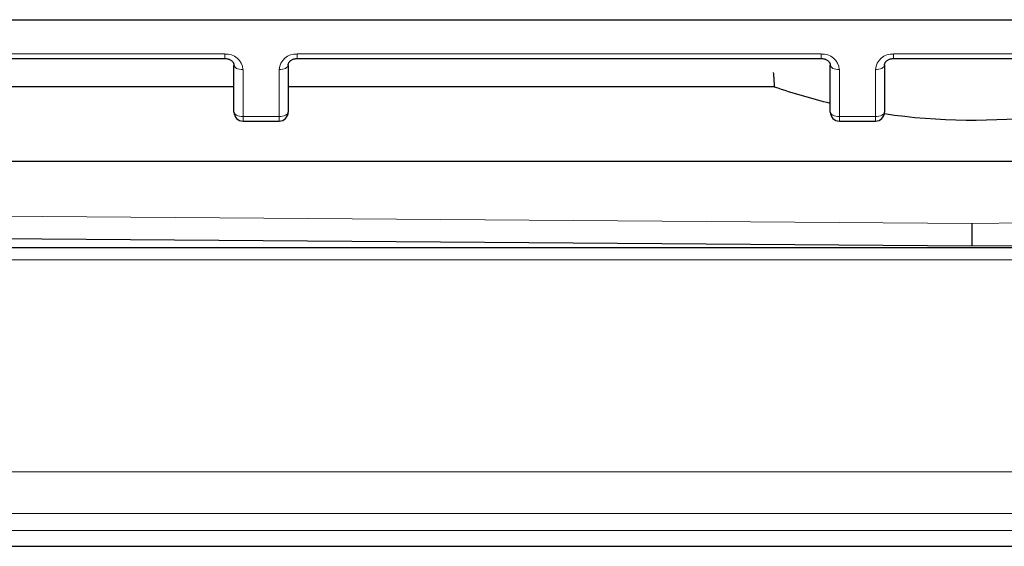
# Model space of a CAD drawing. Header units: millimetres. Extents: x 8 to 754, y 12 to 417.
# Tile 36 of 69: x 372 to 383, y 329 to 335. Entities that reach past the tile are written whole.
import ezdxf

# ---------------------------------------------------------------- set-up
doc = ezdxf.new("R2010")
doc.units = ezdxf.units.MM

msp = doc.modelspace()

# ---------------------------------------------------------------- linework, layer by layer
at = {"color": 7, "linetype": 'Continuous', "lineweight": 30}
for p, q in [((364.567, 334.83), (401.28, 334.83)), ((366.524, 334.401), (374.724, 334.401)), ((375.524, 334.401), (381.324, 334.401)), ((382.124, 334.401), (383.724, 334.401)), ((374.824, 333.808), (374.824, 334.328)), ((375.424, 334.328), (375.424, 333.808)), ((381.424, 333.808), (381.424, 334.328)), ((382.024, 334.328), (382.024, 333.808)), ((374.824, 334.088), (366.424, 334.088)), ((380.804, 334.088), (375.424, 334.088)), ((374.924, 333.708), (375.324, 333.708)), ((381.524, 333.708), (381.924, 333.708)), ((365.99, 333.264), (399.99, 333.264)), ((382.99, 332.576), (382.99, 332.326)), ((365.947, 332.455), (382.99, 332.326)), ((382.99, 332.326), (400.033, 332.455)), ((399.99, 332.305), (365.99, 332.305))]:
    msp.add_line(p, q, dxfattribs=at)
at = {"color": 252, "linetype": 'Continuous', "lineweight": 0}
for p, q in [((366.524, 334.451), (374.724, 334.451)), ((374.724, 334.451), (374.724, 334.401)), ((375.524, 334.451), (381.324, 334.451)), ((375.524, 334.401), (375.524, 334.451)), ((381.324, 334.401), (381.324, 334.451)), ((382.124, 334.451), (383.724, 334.451)), ((382.124, 334.401), (382.124, 334.451)), ((374.924, 334.278), (374.924, 333.758)), ((375.324, 333.758), (375.324, 334.278)), ((381.524, 334.278), (381.524, 333.758)), ((381.924, 333.758), (381.924, 334.278)), ((374.924, 333.758), (375.324, 333.758)), ((374.924, 333.708), (374.924, 333.758)), ((375.324, 333.708), (375.324, 333.758)), ((381.524, 333.758), (381.924, 333.758)), ((381.524, 333.708), (381.524, 333.758)), ((381.924, 333.708), (381.924, 333.758)), ((365.951, 332.705), (382.99, 332.576)), ((382.99, 332.576), (400.029, 332.705)), ((399.99, 332.172), (365.99, 332.172)), ((365.99, 329.825), (399.99, 329.825)), ((399.99, 329.367), (365.99, 329.367)), ((399.99, 329.176), (365.99, 329.176))]:
    msp.add_line(p, q, dxfattribs=at)
at = {"color": 252, "linetype": 'Continuous', "lineweight": 0, "flags": 128}
for points in [[(374.924, 334.278), (374.904, 334.279), (374.886, 334.281), (374.868, 334.286), (374.853, 334.292), (374.841, 334.3), (374.832, 334.308), (374.826, 334.318), (374.824, 334.328)], [(375.424, 334.328), (375.422, 334.318), (375.416, 334.308), (375.407, 334.3), (375.395, 334.292), (375.379, 334.286), (375.362, 334.281), (375.343, 334.279), (375.324, 334.278)], [(381.424, 334.328), (381.426, 334.318), (381.432, 334.308), (381.441, 334.3), (381.453, 334.292), (381.468, 334.286), (381.486, 334.281), (381.504, 334.279), (381.524, 334.278)], [(382.024, 334.328), (382.022, 334.318), (382.016, 334.308), (382.007, 334.3), (381.995, 334.292), (381.979, 334.286), (381.962, 334.281), (381.943, 334.279), (381.924, 334.278)], [(374.824, 333.808), (374.826, 333.798), (374.832, 333.789), (374.841, 333.78), (374.853, 333.773), (374.868, 333.766), (374.886, 333.762), (374.904, 333.759), (374.924, 333.758)], [(375.424, 333.808), (375.422, 333.798), (375.416, 333.789), (375.407, 333.78), (375.395, 333.773), (375.379, 333.766), (375.362, 333.762), (375.343, 333.759), (375.324, 333.758)], [(381.424, 333.808), (381.426, 333.798), (381.432, 333.789), (381.441, 333.78), (381.453, 333.773), (381.468, 333.766), (381.486, 333.762), (381.504, 333.759), (381.524, 333.758)], [(382.024, 333.808), (382.022, 333.798), (382.016, 333.789), (382.007, 333.78), (381.995, 333.773), (381.979, 333.766), (381.962, 333.762), (381.943, 333.759), (381.924, 333.758)]]:
    msp.add_lwpolyline(points, dxfattribs=at)
at = {"color": 7, "linetype": 'Continuous', "lineweight": 30, "flags": 128}
msp.add_lwpolyline([(365.99, 329.003), (380.099, 329.003), (386.325, 329.003), (399.99, 329.003)], dxfattribs=at)
at = {"color": 252, "linetype": 'Continuous', "lineweight": 0}
for centre, start, end in [((374.736, 334.263), 4.4019, 93.8113), ((375.511, 334.263), 86.1887, 175.5981), ((381.336, 334.263), 4.4019, 93.8113), ((382.111, 334.263), 86.1887, 175.5981)]:
    msp.add_arc(centre, 0.188, start, end, dxfattribs=at)
at = {"color": 7, "linetype": 'Continuous', "lineweight": 30}
for centre, start, end in [((374.924, 333.808), 180, 270), ((375.324, 333.808), 270, 0), ((381.524, 333.808), 180, 270), ((381.924, 333.808), 270, 0)]:
    msp.add_arc(centre, 0.1, start, end, dxfattribs=at)
for centre, major_axis, ratio, start_param, end_param in [((382.99, 839.18), (0, 520.847), 0.017194, 2.89377, 2.89501), ((382.99, 345.913), (0, 12.194), 0.734386, 2.89501, 2.965815), ((382.99, 345.913), (0, 12.194), 0.734386, 3.033328, 3.235577)]:
    msp.add_ellipse(centre, major_axis=major_axis, ratio=ratio, start_param=start_param, end_param=end_param, dxfattribs=at)
for points, knots in [([(374.724, 334.401), (374.726, 334.401), (374.734, 334.401), (374.747, 334.399), (374.762, 334.395), (374.776, 334.39), (374.789, 334.383), (374.8, 334.375), (374.809, 334.366), (374.816, 334.357), (374.82, 334.347), (374.823, 334.337), (374.824, 334.331), (374.824, 334.328)], [0, 0, 0, 0, 0.039571, 0.129457, 0.219411, 0.309523, 0.4001, 0.491647, 0.584958, 0.681237, 0.782251, 0.8905, 1, 1, 1, 1]), ([(375.424, 334.328), (375.424, 334.329), (375.424, 334.334), (375.426, 334.341), (375.429, 334.351), (375.435, 334.361), (375.443, 334.37), (375.453, 334.379), (375.465, 334.387), (375.479, 334.393), (375.494, 334.398), (375.509, 334.4), (375.519, 334.401), (375.524, 334.401)], [0, 0, 0, 0, 0.0403002, 0.1577686, 0.2637144, 0.3616816, 0.4544634, 0.5523744, 0.6467621, 0.7390686, 0.8302253, 0.9207536, 1, 1, 1, 1]), ([(381.324, 334.401), (381.326, 334.401), (381.334, 334.401), (381.347, 334.399), (381.362, 334.395), (381.376, 334.39), (381.389, 334.383), (381.4, 334.375), (381.409, 334.366), (381.416, 334.357), (381.42, 334.347), (381.423, 334.337), (381.424, 334.331), (381.424, 334.328)], [0, 0, 0, 0, 0.039571, 0.129457, 0.219411, 0.309523, 0.4001, 0.491647, 0.584958, 0.681237, 0.782251, 0.8905, 1, 1, 1, 1]), ([(382.024, 334.328), (382.024, 334.329), (382.024, 334.334), (382.026, 334.341), (382.029, 334.351), (382.035, 334.361), (382.043, 334.37), (382.053, 334.379), (382.065, 334.387), (382.079, 334.393), (382.094, 334.398), (382.109, 334.4), (382.119, 334.401), (382.124, 334.401)], [0, 0, 0, 0, 0.0403, 0.157769, 0.263714, 0.361682, 0.454463, 0.552374, 0.646762, 0.739069, 0.830225, 0.920754, 1, 1, 1, 1])]:
    msp.add_open_spline(points, degree=3, knots=knots, dxfattribs=at)

doc.saveas('drawing.dxf')
